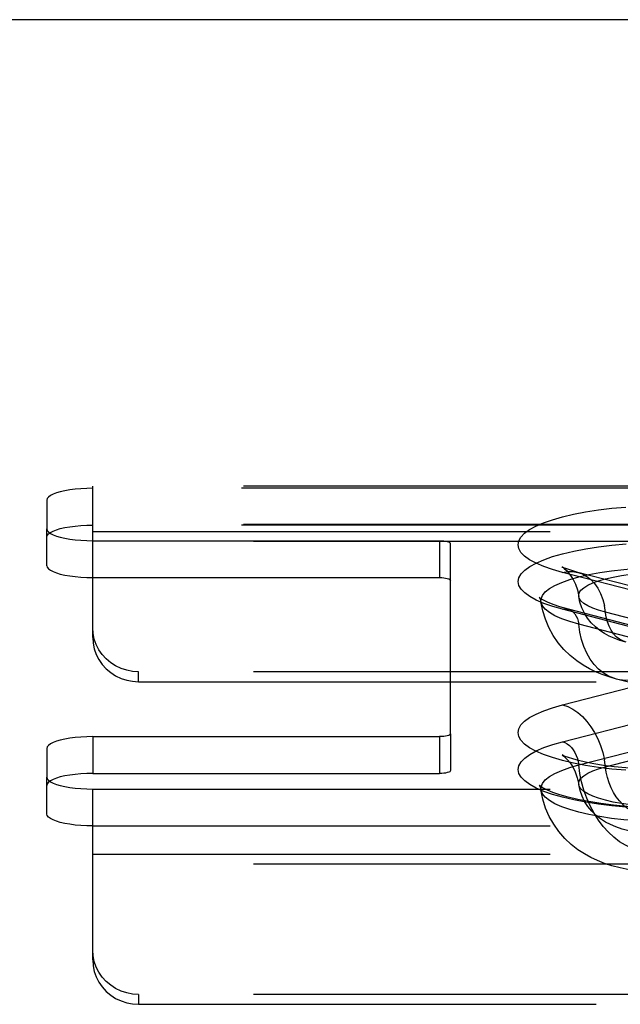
# Model space of a CAD drawing. Header units: inches. Extents: x 0 to 227, y 0 to 147.
# Tile 221 of 256: x 94.86 to 96.5, y 108.65 to 111.33. Entities that reach past the tile are written whole.
import ezdxf

# ---------------------------------------------------------------- set-up
doc = ezdxf.new("R2010")
doc.units = ezdxf.units.IN
doc.header["$LTSCALE"] = 12.466667
doc.header["$MEASUREMENT"] = 0
doc.linetypes.add('HIDDEN', pattern=[0.2, 0.1, -0.1])
doc.layers.get('0').update_dxf_attribs({"linetype": 'CONTINUOUS'})
doc.layers.add('DEFAULT_2', color=8, linetype='HIDDEN')

msp = doc.modelspace()

# ---------------------------------------------------------------- linework, layer by layer
at = {"color": 7, "linetype": 'Continuous'}
msp.add_line((97.3159, 111.3319), (41.6359, 111.3319), dxfattribs=at)
at = {"layer": 'DEFAULT_2', "color": 8, "linetype": 'HIDDEN'}
for p, q in [((95.0594, 110.0551), (95.0594, 110.0607)), ((99.2104, 110.0607), (95.0594, 110.0607)), ((95.0594, 109.6488), (95.0594, 110.0551)), ((99.2049, 110.0551), (95.0594, 110.0551)), ((94.9344, 110.0227), (94.9344, 109.9446)), ((94.9344, 109.8441), (94.9344, 109.9446)), ((99.2104, 109.9567), (95.0594, 109.9567)), ((99.2049, 109.9546), (95.0594, 109.9546)), ((95.0594, 109.937), (99.2379, 109.937)), ((95.0594, 109.9122), (96.0044, 109.9122)), ((99.2379, 109.91), (95.0594, 109.91)), ((96.0044, 109.9122), (96.0044, 109.8118)), ((96.0344, 109.3862), (96.0344, 109.9045)), ((95.0594, 109.8118), (96.0044, 109.8118)), ((96.5725, 109.7654), (96.3395, 109.8257)), ((96.6143, 109.7657), (96.3814, 109.826)), ((96.5728, 109.665), (96.3398, 109.7253)), ((96.5885, 109.6651), (96.3555, 109.7254)), ((96.6894, 109.657), (96.4565, 109.7173)), ((96.6166, 109.6243), (96.3836, 109.6846)), ((95.1844, 109.528), (95.1844, 109.5549)), ((99.2379, 109.5549), (95.1844, 109.5549)), ((95.1844, 109.528), (99.2379, 109.528)), ((96.3395, 109.465), (96.5725, 109.5253)), ((96.7195, 109.4749), (96.4866, 109.5352)), ((96.3398, 109.3645), (96.5728, 109.4248)), ((95.0594, 109.3784), (95.0594, 109.278)), ((95.0594, 109.3784), (96.0044, 109.3784)), ((96.0044, 109.3784), (96.0044, 109.278)), ((96.0344, 109.3862), (96.0344, 109.2857)), ((96.3836, 109.3012), (96.6166, 109.3615)), ((96.4565, 109.2961), (96.6894, 109.3564)), ((94.9344, 109.3461), (94.9344, 109.268)), ((95.0594, 109.278), (96.0044, 109.278)), ((94.9344, 109.1675), (94.9344, 109.268)), ((95.0594, 108.7698), (95.0594, 109.2356)), ((95.0594, 109.2356), (99.2049, 109.2356)), ((95.0594, 109.1352), (99.2049, 109.1352)), ((95.0594, 109.058), (99.2379, 109.058)), ((99.2379, 109.0311), (95.0594, 109.0311)), ((95.1844, 108.676), (95.1844, 108.6491)), ((99.2379, 108.676), (95.1844, 108.676)), ((95.1844, 108.6491), (99.2379, 108.6491))]:
    msp.add_line(p, q, dxfattribs=at)
for points in [[(95.0594, 110.0551), (95.043, 110.0548), (95.0271, 110.0539), (95.0116, 110.0526), (94.9969, 110.0507), (94.9833, 110.0484), (94.971, 110.0456), (94.9603, 110.0424), (94.9512, 110.0389), (94.9439, 110.0351), (94.9387, 110.0311), (94.9355, 110.027), (94.9344, 110.0227)], [(96.3395, 109.8257), (96.3123, 109.8334), (96.2883, 109.8418), (96.2674, 109.8508), (96.2499, 109.8603), (96.2362, 109.8702), (96.2263, 109.8804), (96.2203, 109.8909), (96.2182, 109.9014), (96.2202, 109.9119), (96.2262, 109.9223), (96.236, 109.9325), (96.2497, 109.9424), (96.2671, 109.952), (96.288, 109.961), (96.3122, 109.9694), (96.3395, 109.9772), (96.3697, 109.9843), (96.4024, 109.9906), (96.4373, 109.996), (96.474, 110.0005), (96.5123, 110.004)], [(94.9344, 109.9222), (94.9355, 109.9265), (94.9387, 109.9306), (94.9439, 109.9346), (94.9512, 109.9384), (94.9603, 109.9419), (94.971, 109.9451), (94.9833, 109.9479), (94.9969, 109.9503), (95.0116, 109.9521), (95.0271, 109.9535), (95.043, 109.9543), (95.0594, 109.9546)], [(94.9344, 109.9446), (94.9355, 109.9403), (94.9387, 109.9362), (94.9439, 109.9322), (94.9512, 109.9284), (94.9603, 109.9249), (94.971, 109.9217), (94.9833, 109.9189), (94.9969, 109.9166), (95.0116, 109.9147), (95.0271, 109.9133), (95.043, 109.9125), (95.0594, 109.9122)], [(96.0044, 109.9122), (96.0104, 109.9121), (96.0159, 109.9117), (96.0211, 109.9109), (96.0256, 109.91), (96.0293, 109.9088), (96.0321, 109.9075), (96.0338, 109.906), (96.0344, 109.9045)], [(96.3398, 109.7253), (96.3127, 109.733), (96.2887, 109.7414), (96.2678, 109.7504), (96.2503, 109.7599), (96.2366, 109.7698), (96.2267, 109.78), (96.2207, 109.7904), (96.2187, 109.8009), (96.2207, 109.8114), (96.2266, 109.8218), (96.2365, 109.832), (96.2501, 109.8419), (96.2675, 109.8514), (96.2884, 109.8605), (96.3126, 109.8689), (96.3398, 109.8767), (96.37, 109.8838), (96.4026, 109.89), (96.4375, 109.8954), (96.4742, 109.8999), (96.5125, 109.9035)], [(94.9344, 109.8441), (94.9355, 109.8399), (94.9387, 109.8358), (94.9439, 109.8318), (94.9512, 109.828), (94.9603, 109.8245), (94.971, 109.8213), (94.9833, 109.8185), (94.9969, 109.8161), (95.0116, 109.8143), (95.0271, 109.8129), (95.043, 109.8121), (95.0594, 109.8118)], [(96.2808, 109.7456), (96.2811, 109.7538), (96.2849, 109.7633), (96.2926, 109.7726), (96.3039, 109.7816), (96.3189, 109.7904), (96.3373, 109.7986), (96.359, 109.8063), (96.3836, 109.8134), (96.411, 109.8198), (96.4408, 109.8254), (96.4727, 109.8301), (96.5063, 109.834), (96.5413, 109.837), (96.5773, 109.8389), (96.6139, 109.8399), (96.6508, 109.8399), (96.6874, 109.8389), (96.7234, 109.837), (96.7584, 109.834), (96.7921, 109.8301), (96.8239, 109.8254), (96.8537, 109.8198), (96.8811, 109.8134)], [(96.3386, 109.8406), (96.338, 109.8409), (96.3386, 109.8405), (96.3409, 109.8389), (96.3444, 109.8361), (96.3492, 109.8318), (96.3549, 109.8256), (96.3613, 109.8173), (96.3681, 109.8066), (96.3746, 109.7934), (96.38, 109.778), (96.3838, 109.7603)], [(96.3814, 109.826), (96.3674, 109.8299), (96.3564, 109.8334), (96.3481, 109.8364), (96.3424, 109.8388), (96.3392, 109.8403), (96.3386, 109.8406)], [(96.0044, 109.8118), (96.0104, 109.8116), (96.0159, 109.8112), (96.0211, 109.8105), (96.0256, 109.8095), (96.0293, 109.8083), (96.0321, 109.807), (96.0338, 109.8056), (96.0344, 109.804)], [(96.3395, 109.8257), (96.3536, 109.8282), (96.3674, 109.8283), (96.3814, 109.826)], [(96.3814, 109.826), (96.3937, 109.8217), (96.4058, 109.815), (96.417, 109.8062), (96.427, 109.7954), (96.4358, 109.7827), (96.4433, 109.7683), (96.4492, 109.7525), (96.4537, 109.7354)], [(96.3838, 109.7603), (96.3836, 109.7628), (96.3852, 109.77), (96.3898, 109.7771), (96.3976, 109.7841), (96.4082, 109.7907), (96.4217, 109.7971), (96.4379, 109.8029), (96.4565, 109.8083), (96.4773, 109.8131), (96.5, 109.8173), (96.5244, 109.8208), (96.5502, 109.8236), (96.577, 109.8256), (96.6045, 109.8268), (96.6324, 109.8272), (96.6602, 109.8268), (96.6877, 109.8256), (96.7145, 109.8236), (96.7403, 109.8208), (96.7647, 109.8173), (96.7875, 109.8131), (96.8083, 109.8083)], [(96.2808, 109.7543), (96.277, 109.7571), (96.2759, 109.7582), (96.2768, 109.7569), (96.2789, 109.7528), (96.2808, 109.7456)], [(96.3555, 109.7254), (96.3324, 109.732), (96.3136, 109.7384), (96.2987, 109.7446), (96.2879, 109.75), (96.2808, 109.7543)], [(96.4565, 109.7173), (96.4379, 109.7227), (96.4217, 109.7285), (96.4082, 109.7349), (96.3976, 109.7415), (96.3898, 109.7485), (96.3852, 109.7556), (96.3838, 109.7603)], [(96.5126, 109.6359), (96.4958, 109.6408), (96.4805, 109.6463), (96.4666, 109.6525), (96.4535, 109.6596), (96.4411, 109.6678), (96.4292, 109.6774), (96.4178, 109.6887), (96.4076, 109.7014), (96.3991, 109.7149), (96.3922, 109.7294), (96.3871, 109.7446), (96.3838, 109.7603)], [(96.4866, 109.5352), (96.4663, 109.541), (96.4474, 109.5476), (96.4298, 109.5549), (96.4128, 109.5632), (96.3956, 109.5731), (96.3784, 109.5848), (96.3606, 109.5992), (96.3435, 109.6158), (96.3279, 109.6343), (96.314, 109.6544), (96.3023, 109.6757), (96.2928, 109.6981), (96.2856, 109.7215), (96.2808, 109.7456)], [(96.3836, 109.6846), (96.359, 109.6917), (96.3373, 109.6994), (96.3189, 109.7077), (96.3039, 109.7164), (96.2926, 109.7255), (96.2849, 109.7348), (96.2811, 109.7443), (96.2808, 109.7456)], [(96.5126, 109.6359), (96.5034, 109.6391), (96.4944, 109.6441), (96.486, 109.6507), (96.4785, 109.6588), (96.4719, 109.6683), (96.4663, 109.6791), (96.4619, 109.6909), (96.4585, 109.7037), (96.4537, 109.7354)], [(96.3398, 109.7253), (96.3461, 109.7263), (96.3523, 109.7261), (96.3555, 109.7254)], [(96.3555, 109.7254), (96.3582, 109.7246), (96.3638, 109.7219), (96.3688, 109.718), (96.3733, 109.713), (96.3771, 109.7071), (96.3801, 109.7003), (96.3823, 109.6927), (96.3836, 109.6846)], [(95.1844, 109.5549), (95.168, 109.556), (95.1521, 109.5591), (95.1366, 109.5641), (95.1219, 109.5711), (95.1083, 109.5799), (95.096, 109.5903), (95.0853, 109.6022), (95.0762, 109.6153), (95.0689, 109.6295), (95.0637, 109.6444), (95.0605, 109.6598), (95.0594, 109.6757)], [(96.4866, 109.5352), (96.4796, 109.5373), (96.4647, 109.5435), (96.4507, 109.5519), (96.4377, 109.5625), (96.4258, 109.5751), (96.4151, 109.5896), (96.4058, 109.6058), (96.3979, 109.6236), (96.3915, 109.6428), (96.3867, 109.6633), (96.3836, 109.6846)], [(95.0594, 109.6488), (95.0605, 109.6329), (95.0637, 109.6175), (95.0689, 109.6026), (95.0762, 109.5884), (95.0853, 109.5753), (95.096, 109.5634), (95.1083, 109.553), (95.1219, 109.5442), (95.1366, 109.5372), (95.1521, 109.5321), (95.168, 109.5291), (95.1844, 109.528)], [(96.544, 109.5357), (96.5274, 109.5326), (96.5111, 109.5318), (96.4951, 109.5333), (96.4866, 109.5352)], [(96.5123, 109.2866), (96.474, 109.2902), (96.4373, 109.2947), (96.4024, 109.3001), (96.3697, 109.3064), (96.3395, 109.3134), (96.3122, 109.3212), (96.288, 109.3297), (96.2671, 109.3387), (96.2497, 109.3482), (96.236, 109.3582), (96.2262, 109.3684), (96.2202, 109.3788), (96.2182, 109.3893), (96.2203, 109.3998), (96.2263, 109.4102), (96.2362, 109.4204), (96.2499, 109.4303), (96.2674, 109.4399), (96.2883, 109.4489), (96.3123, 109.4573), (96.3395, 109.465)], [(96.3395, 109.465), (96.3536, 109.4602), (96.3674, 109.4532), (96.3809, 109.4441), (96.3937, 109.433), (96.4058, 109.4201), (96.417, 109.4055), (96.427, 109.3894), (96.4358, 109.3722), (96.4433, 109.354), (96.4492, 109.335), (96.4537, 109.3156)], [(95.0594, 109.3784), (95.043, 109.3781), (95.0271, 109.3773), (95.0116, 109.376), (94.9969, 109.3741), (94.9833, 109.3717), (94.971, 109.369), (94.9603, 109.3658), (94.9512, 109.3623), (94.9439, 109.3585), (94.9387, 109.3545), (94.9355, 109.3503), (94.9344, 109.3461)], [(96.0344, 109.3862), (96.0338, 109.3847), (96.0321, 109.3832), (96.0293, 109.3819), (96.0256, 109.3807), (96.0211, 109.3797), (96.0159, 109.379), (96.0104, 109.3786), (96.0044, 109.3784)], [(96.5125, 109.1863), (96.4742, 109.1898), (96.4375, 109.1943), (96.4026, 109.1997), (96.37, 109.206), (96.3398, 109.2131), (96.3126, 109.2209), (96.2884, 109.2293), (96.2675, 109.2383), (96.2501, 109.2478), (96.2365, 109.2577), (96.2266, 109.2679), (96.2207, 109.2783), (96.2187, 109.2888), (96.2207, 109.2993), (96.2267, 109.3098), (96.2366, 109.3199), (96.2503, 109.3298), (96.2678, 109.3394), (96.2887, 109.3484), (96.3127, 109.3567), (96.3398, 109.3645)], [(96.3398, 109.3645), (96.3461, 109.3622), (96.3523, 109.3588), (96.3582, 109.3542), (96.3638, 109.3486), (96.3688, 109.3422), (96.3733, 109.3349), (96.3771, 109.327), (96.3801, 109.3186), (96.3823, 109.3099), (96.3836, 109.3012)], [(96.3427, 109.3264), (96.3414, 109.327), (96.3385, 109.3284), (96.3381, 109.3286), (96.3396, 109.3276), (96.3429, 109.3252), (96.3475, 109.3211), (96.3534, 109.3151), (96.3601, 109.3069), (96.3672, 109.296), (96.374, 109.2825), (96.3798, 109.2665), (96.3838, 109.2481)], [(96.8833, 109.3138), (96.8639, 109.3092), (96.8413, 109.3047), (96.8152, 109.3003), (96.7863, 109.2964), (96.755, 109.2932), (96.7217, 109.2906), (96.687, 109.2888), (96.6515, 109.2879), (96.6157, 109.2878), (96.5801, 109.2887), (96.5453, 109.2904), (96.5119, 109.293), (96.4803, 109.2962), (96.4512, 109.3001), (96.4248, 109.3044), (96.4019, 109.3089), (96.3829, 109.3134), (96.3675, 109.3177), (96.3556, 109.3215), (96.347, 109.3246), (96.3427, 109.3264)], [(96.2808, 109.2334), (96.2811, 109.2415), (96.2849, 109.251), (96.2926, 109.2603), (96.3039, 109.2694), (96.3189, 109.2781), (96.3373, 109.2864), (96.359, 109.2941), (96.3836, 109.3012)], [(96.544, 109.0692), (96.5274, 109.0746), (96.5111, 109.0823), (96.4951, 109.0922), (96.4796, 109.1041), (96.4647, 109.118), (96.4507, 109.1337), (96.4377, 109.151), (96.4258, 109.1697), (96.4151, 109.1898), (96.4058, 109.2109), (96.3979, 109.2328), (96.3915, 109.2553), (96.3867, 109.2782), (96.3836, 109.3012)], [(96.544, 109.1697), (96.5335, 109.1732), (96.5231, 109.1785), (96.513, 109.1853), (96.5034, 109.1936), (96.4944, 109.2033), (96.486, 109.2142), (96.4785, 109.2262), (96.4719, 109.2391), (96.4663, 109.2528), (96.4619, 109.2669), (96.4585, 109.2815), (96.4537, 109.3156)], [(95.0594, 109.278), (95.043, 109.2777), (95.0271, 109.2769), (95.0116, 109.2755), (94.9969, 109.2736), (94.9833, 109.2713), (94.971, 109.2685), (94.9603, 109.2653), (94.9512, 109.2618), (94.9439, 109.258), (94.9387, 109.254), (94.9355, 109.2499), (94.9344, 109.2456)], [(96.0344, 109.2857), (96.0338, 109.2842), (96.0321, 109.2828), (96.0293, 109.2814), (96.0256, 109.2803), (96.0211, 109.2793), (96.0159, 109.2786), (96.0104, 109.2781), (96.0044, 109.278)], [(96.3838, 109.2481), (96.3836, 109.2506), (96.3852, 109.2578), (96.3898, 109.2649), (96.3976, 109.2718), (96.4082, 109.2785), (96.4217, 109.2848), (96.4379, 109.2907), (96.4565, 109.2961)], [(94.9344, 109.268), (94.9355, 109.2637), (94.9387, 109.2596), (94.9439, 109.2556), (94.9512, 109.2518), (94.9603, 109.2483), (94.971, 109.2451), (94.9833, 109.2423), (94.9969, 109.24), (95.0116, 109.2381), (95.0271, 109.2367), (95.043, 109.2359), (95.0594, 109.2356)], [(96.2844, 109.2398), (96.2808, 109.2421), (96.277, 109.2449), (96.2759, 109.2459), (96.2768, 109.2447), (96.2789, 109.2405), (96.2808, 109.2334)], [(96.8083, 109.205), (96.7875, 109.2002), (96.7647, 109.196), (96.7403, 109.1926), (96.7145, 109.1898), (96.6877, 109.1878), (96.6602, 109.1866), (96.6324, 109.1862), (96.6045, 109.1866), (96.577, 109.1878), (96.5502, 109.1898), (96.5244, 109.1926), (96.5, 109.196), (96.4773, 109.2002), (96.4565, 109.205), (96.4379, 109.2104), (96.4217, 109.2163), (96.4082, 109.2226), (96.3976, 109.2293), (96.3898, 109.2362), (96.3852, 109.2434), (96.3838, 109.2481)], [(96.7521, 109.1236), (96.7275, 109.1182), (96.7032, 109.1145), (96.6795, 109.112), (96.6562, 109.1106), (96.6331, 109.1102), (96.61, 109.1106), (96.5865, 109.1119), (96.5634, 109.1142), (96.5409, 109.1176), (96.5201, 109.1218), (96.5018, 109.1267), (96.4852, 109.1323), (96.4702, 109.1386), (96.4563, 109.1458), (96.4433, 109.154), (96.431, 109.1635), (96.4192, 109.1749), (96.4086, 109.1878), (96.3998, 109.2015), (96.3926, 109.2162), (96.3872, 109.2318), (96.3838, 109.2481)], [(96.8811, 109.1724), (96.8537, 109.166), (96.8239, 109.1604), (96.7921, 109.1557), (96.7584, 109.1518), (96.7234, 109.1488), (96.6874, 109.1469), (96.6508, 109.1459), (96.6139, 109.1459), (96.5773, 109.1469), (96.5413, 109.1488), (96.5063, 109.1518), (96.4727, 109.1557), (96.4408, 109.1604), (96.411, 109.166), (96.3836, 109.1724), (96.359, 109.1795), (96.3373, 109.1872), (96.3189, 109.1955), (96.3039, 109.2042), (96.2926, 109.2132), (96.2849, 109.2225), (96.2811, 109.232), (96.2808, 109.2334)], [(96.5209, 109.0155), (96.4963, 109.0206), (96.474, 109.0264), (96.4535, 109.0331), (96.4346, 109.0405), (96.4166, 109.049), (96.399, 109.0588), (96.3814, 109.0704), (96.3632, 109.0847), (96.3458, 109.1012), (96.3299, 109.1195), (96.3157, 109.1396), (96.3035, 109.161), (96.2935, 109.1839), (96.2859, 109.2081), (96.2808, 109.2334)], [(96.9092, 109.2132), (96.8827, 109.207), (96.8532, 109.2012), (96.8207, 109.1962), (96.7859, 109.1918), (96.7492, 109.1884), (96.711, 109.1859), (96.6718, 109.1843), (96.6322, 109.1838), (96.5925, 109.1843), (96.5533, 109.1859), (96.5151, 109.1884), (96.4784, 109.1919), (96.4435, 109.1962), (96.4111, 109.2013), (96.3814, 109.2071), (96.355, 109.2133), (96.3322, 109.2198), (96.3133, 109.2263), (96.2986, 109.2324), (96.2878, 109.2378), (96.2844, 109.2398)], [(95.0594, 109.1352), (95.043, 109.1355), (95.0271, 109.1363), (95.0116, 109.1376), (94.9969, 109.1395), (94.9833, 109.1419), (94.971, 109.1446), (94.9603, 109.1478), (94.9512, 109.1513), (94.9439, 109.1551), (94.9387, 109.1592), (94.9355, 109.1633), (94.9344, 109.1675)], [(95.1844, 108.676), (95.168, 108.6771), (95.1521, 108.6801), (95.1366, 108.6852), (95.1219, 108.6922), (95.1083, 108.701), (95.096, 108.7114), (95.0853, 108.7232), (95.0762, 108.7364), (95.0689, 108.7505), (95.0637, 108.7655), (95.0605, 108.7808), (95.0594, 108.7967)], [(95.0594, 108.7698), (95.0605, 108.7539), (95.0637, 108.7386), (95.0689, 108.7236), (95.0762, 108.7094), (95.0853, 108.6963), (95.096, 108.6844), (95.1083, 108.674), (95.1219, 108.6652), (95.1366, 108.6583), (95.1521, 108.6532), (95.168, 108.6501), (95.1844, 108.6491)]]:
    msp.add_lwpolyline(points, dxfattribs=at)

doc.saveas('drawing.dxf')
